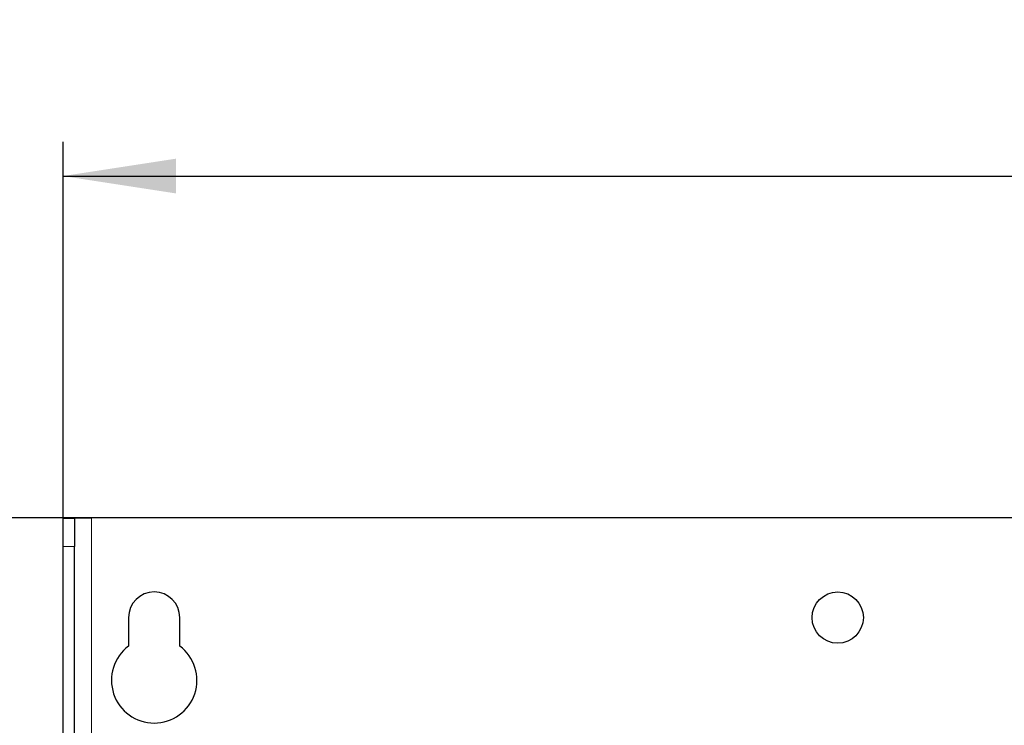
# Model space of a CAD drawing. Header units: millimetres. Extents: x 5 to 418, y 2 to 292.
# Tile 48 of 74: x 67 to 96, y 242 to 262. Entities that reach past the tile are written whole.
import ezdxf

# ---------------------------------------------------------------- set-up
doc = ezdxf.new("R2010")
doc.units = ezdxf.units.MM
doc.layers.add('SLD-0', color=7, linetype='Continuous')
doc.styles.add('SLDTEXTSTYLE0', font='TXT', dxfattribs={"width": 0.605})
doc.dimstyles.new('SLDDIMSTYLE0', dxfattribs={"dimtxt": 3.5, "dimasz": 3.302, "dimexe": 0, "dimexo": 0.0625, "dimgap": 0.875, "dimtad": 1, "dimlfac": 6, "dimrnd": 1e-09, "dimzin": 12, "dimdsep": 46, "dimtxsty": 'SLDTEXTSTYLE0', "dimsah": 1, "dimcen": 0.09, "dimadec": 0, "dimazin": 3, "dimtfac": 1, "dimtofl": 0, "dimtmove": 0, "dimatfit": 3, "dimfxl": 1, "dimfrac": 2, "dimtolj": 1, "dimtzin": 12, "dimarcsym": 0})

# ---------------------------------------------------------------- blocks, each defined once
blk = doc.blocks.new('_D_7')
at = {"layer": 'SLD-0', "color": 7}
for p, q in [((67.97, 246.867), (67.97, 258.701)), ((133.303, 246.867), (133.303, 258.701)), ((67.97, 257.701), (133.303, 257.701))]:
    blk.add_line(p, q, dxfattribs=at)
for points in [[(67.97, 257.701), (71.272, 257.193), (71.272, 258.209)], [(133.303, 257.701), (130.001, 258.209), (130.001, 257.193)]]:
    blk.add_solid(points, dxfattribs=at)
at = {"layer": 'SLD-0', "color": 7, "insert": (96.626, 262.213), "char_height": 3.5, "attachment_point": 1, "style": 'SLDTEXTSTYLE0'}
blk.add_mtext('392', dxfattribs=at)
blk = doc.blocks.new('_D_8')
at = {"layer": 'SLD-0', "color": 7}
for p, q in [((68.803, 247.7), (51.697, 247.7)), ((52.697, 247.7), (52.697, 101.867)), ((68.305, 101.867), (51.697, 101.867))]:
    blk.add_line(p, q, dxfattribs=at)
for points in [[(52.697, 247.7), (52.189, 244.398), (53.205, 244.398)], [(52.697, 101.867), (53.205, 105.169), (52.189, 105.169)]]:
    blk.add_solid(points, dxfattribs=at)
at = {"layer": 'SLD-0', "color": 7, "insert": (48.186, 170.773), "char_height": 3.5, "attachment_point": 1, "rotation": 90, "style": 'SLDTEXTSTYLE0'}
blk.add_mtext('875', dxfattribs=at)

msp = doc.modelspace()

# ---------------------------------------------------------------- linework, layer by layer
at = {"color": 7, "linetype": 'Continuous', "lineweight": 25}
for p, q in [((67.9696, 247.6961), (67.9738, 247.7002)), ((67.9696, 247.6961), (68.303, 247.6961)), ((67.9696, 246.8669), (67.9696, 247.6961)), ((68.3055, 247.7002), (67.9738, 247.7002)), ((68.303, 247.6961), (68.3055, 247.7002)), ((68.303, 247.6961), (68.303, 246.8669)), ((68.3055, 247.7002), (68.803, 247.7002)), ((132.4696, 247.7002), (68.803, 247.7002)), ((67.9696, 236.7213), (67.9696, 246.8669)), ((68.303, 236.7213), (68.303, 246.8669)), ((69.8863, 244.7836), (69.8863, 243.9502)), ((71.3863, 243.9502), (71.3863, 244.7836))]:
    msp.add_line(p, q, dxfattribs=at)
at = {"color": 7, "linetype": 'Continuous', "lineweight": 18}
for p, q in [((68.803, 247.7002), (68.803, 101.8669)), ((68.303, 246.8669), (67.9696, 246.8669))]:
    msp.add_line(p, q, dxfattribs=at)
at = {"color": 7, "linetype": 'Continuous', "lineweight": 25}
msp.add_circle((90.6363, 244.7836), 0.75, dxfattribs=at)
for centre, radius, start, end in [((70.6363, 244.7836), 0.75, 0, 180), ((70.6363, 242.9502), 1.25, 126.8699, 53.1301)]:
    msp.add_arc(centre, radius, start, end, dxfattribs=at)

# ---------------------------------------------------------------- dimensions: what is measured, and where the dimension line sits
at = {"layer": 'SLD-0', "color": 7}
dim = msp.add_linear_dim(base=(133.303, 257.7011), p1=(67.9696, 246.8669), p2=(133.303, 246.8669), dimstyle='SLDDIMSTYLE0', dxfattribs=at)
dim.commit()
dim.dimension.update_dxf_attribs({"geometry": '_D_7', "text_midpoint": (100.6363, 257.7011), "dimtype": 160})
dim = msp.add_linear_dim(base=(52.6974, 101.8669), p1=(68.803, 247.7002), p2=(68.3055, 101.8669), angle=90, dimstyle='SLDDIMSTYLE0', dxfattribs=at)
dim.commit()
dim.dimension.update_dxf_attribs({"geometry": '_D_8', "text_midpoint": (52.6974, 174.7836), "dimtype": 160})

doc.saveas('drawing.dxf')
